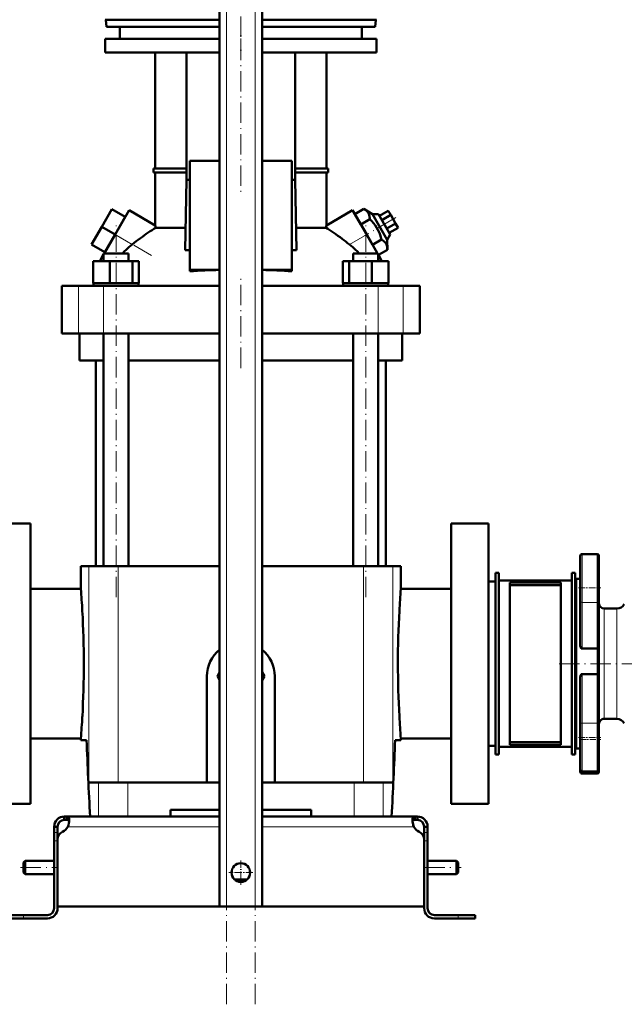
# Model space of a CAD drawing. Extents: x -1595 to 1972, y -1605 to 604.
# Tile 4 of 53: x -1210 to -853, y -333 to 247. Entities that reach past the tile are written whole.
import ezdxf

# ---------------------------------------------------------------- set-up
doc = ezdxf.new("R2010")
doc.units = 0
doc.linetypes.add('DASHDOT', pattern=[18.5, 12, -3, 0.5, -3])

msp = doc.modelspace()

# ---------------------------------------------------------------- linework, layer by layer
at = {"color": 7, "linetype": 'DASHDOT', "lineweight": 18}
for p, q in [((-1087.89, -333.25), (-1087.89, 357.65)), ((-1070.89, -333.25), (-1070.89, 357.65)), ((-1079.39, 236.43), (-1079.39, 305.86)), ((-1079.39, 234.71), (-1079.39, 144.83)), ((-988.06, 129.95), (-1006.74, 119.16)), ((-1132.11, 107.66), (-1162.22, 125.04)), ((-1152.93, -93.58), (-1152.93, 127.22)), ((-1005.85, -93.58), (-1005.85, 127.22)), ((-1079.39, 41.42), (-1079.39, 94.22)), ((-750.39, -132.68), (-894.39, -132.68)), ((-1209.19, -252.68), (-1187.59, -252.68)), ((-971.19, -252.68), (-949.59, -252.68))]:
    msp.add_line(p, q, dxfattribs=at)
at = {"color": 7, "lineweight": 50}
for p, q in [((-1091.89, -275.68), (-1091.89, 300.07)), ((-1066.89, -275.68), (-1066.89, 300.07)), ((-1159.14, 246.52), (-1159.25, 246.52)), ((-1158.89, 246.52), (-1159.25, 246.52)), ((-1159.14, 246.52), (-1091.89, 246.52)), ((-1158.51, 242.22), (-1158.89, 246.52)), ((-1066.89, 246.52), (-999.52, 246.52)), ((-1000.26, 242.22), (-999.89, 246.52)), ((-999.64, 246.52), (-999.89, 246.52)), ((-999.64, 246.52), (-999.52, 246.52)), ((-1148.83, 242.22), (-1158.51, 242.22)), ((-1150.7, 242.22), (-1150.7, 235.22)), ((-1091.89, 242.22), (-1148.83, 242.22)), ((-1000.26, 242.22), (-1066.89, 242.22)), ((-1008.1, 235.22), (-1008.1, 242.22)), ((-1159.4, 235.22), (-1091.89, 235.22)), ((-1159.4, 235.22), (-1159.4, 227.22)), ((-1066.89, 235.22), (-999.4, 235.22)), ((-999.4, 227.22), (-999.4, 235.22)), ((-1159.4, 227.22), (-1091.89, 227.22)), ((-1129.89, 158.97), (-1129.89, 227.22)), ((-1111.45, 227.22), (-1111.45, 152.32)), ((-1066.89, 227.22), (-999.4, 227.22)), ((-1047.32, 152.32), (-1047.32, 227.22)), ((-1028.89, 158.97), (-1028.89, 227.22)), ((-1091.89, 163.43), (-1109.39, 163.43)), ((-1109.39, 163.43), (-1109.39, 99.32)), ((-1049.39, 163.43), (-1066.89, 163.43)), ((-1049.39, 99.32), (-1049.39, 163.43)), ((-1130.89, 158.97), (-1111.45, 158.97)), ((-1130.89, 156.47), (-1130.89, 158.97)), ((-1047.32, 158.97), (-1027.89, 158.97)), ((-1027.89, 156.47), (-1027.89, 158.97)), ((-1111.45, 156.47), (-1130.89, 156.47)), ((-1129.89, 125.43), (-1129.89, 156.47)), ((-1111.45, 152.32), (-1112.13, 110.88)), ((-1111.45, 152.32), (-1109.39, 152.32)), ((-1049.39, 152.32), (-1047.32, 152.32)), ((-1027.89, 156.47), (-1047.32, 156.47)), ((-1046.64, 110.88), (-1047.32, 152.32)), ((-1028.89, 125.43), (-1028.89, 156.47)), ((-1155.31, 134.91), (-1161.31, 124.52)), ((-1147.52, 130.41), (-1155.31, 134.91)), ((-1153.52, 120.02), (-1145.27, 134.31)), ((-1129.89, 125.43), (-1145.27, 134.31)), ((-1028.89, 125.43), (-1013.51, 134.31)), ((-1013.51, 134.31), (-1005.26, 120.02)), ((-1012.18, 132.02), (-1006.92, 135.06)), ((-1006.92, 135.06), (-1001.83, 132.08)), ((-997.75, 131.02), (-992.55, 134.02)), ((-991.11, 131.52), (-992.55, 134.02)), ((-1147.52, 130.41), (-1153.52, 120.02)), ((-1008.72, 126.02), (-1012.18, 132.02)), ((-1008.72, 126.02), (-1003.45, 129.06)), ((-1001.83, 132.08), (-998.36, 132.08)), ((-1001.83, 132.08), (-993.1, 116.96)), ((-991.36, 119.96), (-998.36, 132.08)), ((-996.31, 128.52), (-991.11, 131.52)), ((-988.22, 126.52), (-991.11, 131.52)), ((-1161.31, 124.52), (-1167.31, 114.13)), ((-1153.52, 120.02), (-1161.31, 124.52)), ((-1129.56, 124.04), (-1111.92, 124.04)), ((-1046.86, 124.04), (-1029.22, 124.04)), ((-1001.79, 114.02), (-1008.72, 126.02)), ((-993.42, 123.52), (-988.22, 126.52)), ((-991.98, 121.02), (-986.78, 124.02)), ((-986.78, 124.02), (-988.22, 126.52)), ((-1159.99, 108.82), (-1153.52, 120.02)), ((-998.79, 108.82), (-1005.26, 120.02)), ((-1001.79, 114.02), (-996.52, 117.06)), ((-991.36, 119.96), (-993.1, 116.96)), ((-993.1, 116.96), (-993.06, 111.06)), ((-1159.52, 109.63), (-1167.31, 114.13)), ((-1112.13, 110.88), (-1109.39, 110.88)), ((-1049.39, 110.88), (-1046.64, 110.88)), ((-998.33, 108.02), (-993.06, 111.06)), ((-1162.58, 104.32), (-1162.09, 105.17)), ((-1162.09, 105.17), (-1160.23, 108.4)), ((-1162.09, 104.32), (-1162.09, 105.17)), ((-1160.23, 108.82), (-1158.09, 108.82)), ((-1160.23, 104.32), (-1160.23, 108.82)), ((-1158.09, 108.82), (-1145.63, 108.82)), ((-1145.63, 104.32), (-1145.63, 108.82)), ((-1013.15, 108.82), (-1000.69, 108.82)), ((-1013.15, 104.32), (-1013.15, 108.82)), ((-1000.69, 108.82), (-998.55, 108.82)), ((-998.55, 104.32), (-998.55, 108.82)), ((-996.68, 105.17), (-998.55, 108.4)), ((-996.68, 104.32), (-996.68, 105.17)), ((-996.68, 105.17), (-996.19, 104.32)), ((-1166.31, 104.32), (-1156.51, 104.32)), ((-1166.31, 91.32), (-1166.31, 104.32)), ((-1156.51, 91.32), (-1156.51, 104.32)), ((-1156.51, 104.32), (-1143.13, 104.32)), ((-1143.13, 91.32), (-1143.13, 104.32)), ((-1143.13, 104.32), (-1139.54, 104.32)), ((-1139.54, 91.32), (-1139.54, 104.32)), ((-1109.39, 99.32), (-1091.89, 99.32)), ((-1109.39, 98.41), (-1109.39, 99.32)), ((-1066.89, 99.32), (-1049.39, 99.32)), ((-1049.39, 98.41), (-1049.39, 99.32)), ((-1019.23, 104.32), (-1015.65, 104.32)), ((-1019.23, 91.32), (-1019.23, 104.32)), ((-1015.65, 91.32), (-1015.65, 104.32)), ((-1015.65, 104.32), (-1002.26, 104.32)), ((-1002.26, 91.32), (-1002.26, 104.32)), ((-1002.26, 104.32), (-992.46, 104.32)), ((-992.46, 91.32), (-992.46, 104.32)), ((-992.46, 91.32), (-992.46, 104.32)), ((-1184.89, 89.82), (-1174.95, 89.82)), ((-1184.89, 61.82), (-1184.89, 89.82)), ((-1174.95, 89.82), (-1160.38, 89.82)), ((-1166.31, 91.32), (-1165.3, 91.32)), ((-1166.13, 91.32), (-1165.94, 91.32)), ((-1166.13, 91.32), (-1166.13, 89.82)), ((-1165.3, 91.32), (-1157.52, 91.32)), ((-1160.38, 89.82), (-1091.89, 89.82)), ((-1157.52, 91.32), (-1156.51, 91.32)), ((-1156.51, 91.32), (-1155.13, 91.32)), ((-1155.13, 91.32), (-1152.93, 91.32)), ((-1152.93, 91.32), (-1144.51, 91.32)), ((-1144.51, 91.32), (-1143.13, 91.32)), ((-1143.13, 91.32), (-1142.76, 91.32)), ((-1142.76, 91.32), (-1139.73, 91.32)), ((-1139.73, 91.32), (-1139.54, 91.32)), ((-1139.73, 91.32), (-1139.73, 89.82)), ((-1066.89, 89.82), (-998.4, 89.82)), ((-1019.23, 91.32), (-1019.05, 91.32)), ((-1019.05, 91.32), (-1016.02, 91.32)), ((-1019.05, 91.32), (-1019.05, 89.82)), ((-1016.02, 91.32), (-1015.65, 91.32)), ((-1015.65, 91.32), (-1014.27, 91.32)), ((-1014.27, 91.32), (-1005.85, 91.32)), ((-1005.85, 91.32), (-1003.64, 91.32)), ((-1003.64, 91.32), (-1002.26, 91.32)), ((-1002.26, 91.32), (-1001.25, 91.32)), ((-1001.25, 91.32), (-993.47, 91.32)), ((-998.4, 89.82), (-983.82, 89.82)), ((-993.47, 91.32), (-992.46, 91.32)), ((-992.83, 91.32), (-992.65, 91.32)), ((-992.65, 91.32), (-992.65, 89.82)), ((-992.65, 91.32), (-992.65, 89.82)), ((-983.82, 89.82), (-973.89, 89.82)), ((-973.89, 61.82), (-973.89, 89.82)), ((-1174.95, 61.82), (-1184.89, 61.82)), ((-1160.38, 61.82), (-1174.95, 61.82)), ((-1174.39, 61.82), (-1174.39, 45.82)), ((-1091.89, 61.82), (-1160.38, 61.82)), ((-1160.23, -75.18), (-1160.23, 61.82)), ((-1145.63, -75.18), (-1145.63, 61.82)), ((-998.4, 61.82), (-1066.89, 61.82)), ((-1013.15, -75.18), (-1013.15, 61.82)), ((-998.55, -75.18), (-998.55, 61.82)), ((-983.82, 61.82), (-998.4, 61.82)), ((-984.39, 45.82), (-984.39, 61.82)), ((-973.89, 61.82), (-983.82, 61.82)), ((-1160.23, 45.82), (-1174.39, 45.82)), ((-1164.74, -75.18), (-1164.74, 45.82)), ((-1091.89, 45.82), (-1145.63, 45.82)), ((-1013.15, 45.82), (-1066.89, 45.82)), ((-984.39, 45.82), (-998.55, 45.82)), ((-994.04, 45.82), (-994.04, -75.18)), ((-1225.39, -50.18), (-1203.39, -50.18)), ((-1203.39, -215.18), (-1203.39, -50.18)), ((-955.39, -215.18), (-955.39, -50.18)), ((-955.39, -50.18), (-933.39, -50.18)), ((-933.39, -50.18), (-933.39, -132.68)), ((-879.39, -69.1), (-879.39, -88.1)), ((-869.39, -68.1), (-878.39, -68.1)), ((-868.39, -96.13), (-868.39, -69.1)), ((-1169, -75.18), (-1173.64, -75.18)), ((-1173.64, -88.68), (-1173.64, -75.18)), ((-1151.64, -75.18), (-1169, -75.18)), ((-1091.89, -75.18), (-1151.64, -75.18)), ((-1007.14, -75.18), (-1066.89, -75.18)), ((-1007.14, -75.18), (-989.77, -75.18)), ((-985.14, -75.18), (-989.77, -75.18)), ((-985.14, -88.68), (-985.14, -75.18)), ((-927.39, -79.18), (-929.39, -79.18)), ((-929.39, -79.18), (-929.39, -186.18)), ((-927.39, -79.18), (-927.39, -186.18)), ((-882.39, -79.18), (-884.39, -79.18)), ((-884.39, -79.18), (-884.39, -186.18)), ((-882.39, -79.18), (-882.39, -186.18)), ((-929.39, -84.28), (-933.39, -84.28)), ((-927.39, -181.68), (-927.39, -83.68)), ((-927.39, -83.68), (-884.39, -83.68)), ((-920.89, -180.43), (-920.89, -84.93)), ((-920.89, -84.93), (-890.89, -84.93)), ((-920.89, -86.47), (-890.89, -86.47)), ((-890.89, -180.43), (-890.89, -84.93)), ((-882.39, -83.68), (-882.39, -132.68)), ((-879.39, -82.68), (-881.39, -82.68)), ((-1203.39, -88.68), (-1173.64, -88.68)), ((-985.14, -88.68), (-955.39, -88.68)), ((-879.39, -88.1), (-879.39, -96.13)), ((-879.39, -122.18), (-879.39, -96.13)), ((-868.39, -96.13), (-868.39, -123.7)), ((-857.79, -100.18), (-865.39, -100.18)), ((-869.39, -123.84), (-878.39, -123.84)), ((-868.39, -138.95), (-868.39, -123.7)), ((-933.39, -132.68), (-933.39, -215.18)), ((-882.39, -132.68), (-882.39, -181.68)), ((-1091.89, -137.73), (-1093.24, -140.08)), ((-1065.53, -140.08), (-1066.89, -137.73)), ((-869.39, -138.79), (-878.39, -138.79)), ((-868.39, -138.95), (-868.39, -168.07)), ((-1099.39, -202.68), (-1099.39, -140.08)), ((-1093.24, -140.08), (-1091.89, -142.43)), ((-1066.89, -142.43), (-1065.53, -140.08)), ((-1059.39, -140.08), (-1059.39, -202.68)), ((-879.39, -168.07), (-879.39, -140.6)), ((-879.39, -168.07), (-879.39, -176.1)), ((-868.39, -195.1), (-868.39, -168.07)), ((-865.39, -165.18), (-857.79, -165.18)), ((-1173.64, -176.68), (-1203.39, -176.68)), ((-1173.64, -177.68), (-1173.64, -176.68)), ((-1170.28, -177.68), (-1173.64, -177.68)), ((-985.14, -177.68), (-988.49, -177.68)), ((-955.39, -176.68), (-985.14, -176.68)), ((-985.14, -177.68), (-985.14, -176.68)), ((-920.89, -178.89), (-890.89, -178.89)), ((-879.39, -176.1), (-879.39, -195.1)), ((-929.39, -181.08), (-933.39, -181.08)), ((-884.39, -181.68), (-927.39, -181.68)), ((-920.89, -180.43), (-890.89, -180.43)), ((-881.39, -182.68), (-879.39, -182.68)), ((-927.39, -186.18), (-929.39, -186.18)), ((-882.39, -186.18), (-884.39, -186.18)), ((-879.39, -195.1), (-879.39, -196.39)), ((-878.39, -196.1), (-869.39, -196.1)), ((-868.39, -196.39), (-868.39, -195.1)), ((-1169, -202.68), (-1163.28, -202.68)), ((-1163.28, -202.68), (-1146.07, -202.68)), ((-1146.07, -202.68), (-1091.89, -202.68)), ((-1066.89, -202.68), (-1012.71, -202.68)), ((-1012.71, -202.68), (-995.5, -202.68)), ((-995.5, -202.68), (-989.77, -202.68)), ((-878.39, -197.39), (-869.39, -197.39)), ((-1203.39, -215.18), (-1225.39, -215.18)), ((-1120.89, -222.68), (-1120.89, -218.68)), ((-1091.89, -218.68), (-1120.89, -218.68)), ((-1037.89, -218.68), (-1066.89, -218.68)), ((-1037.89, -218.68), (-1037.89, -222.68)), ((-933.39, -215.18), (-955.39, -215.18)), ((-1183.39, -222.68), (-1183.39, -224.68)), ((-1181.85, -222.68), (-1183.39, -222.68)), ((-1181.85, -224.68), (-1183.39, -224.68)), ((-1181.85, -222.68), (-1181.85, -224.68)), ((-1091.89, -222.68), (-1181.85, -222.68)), ((-1066.89, -222.68), (-976.92, -222.68)), ((-976.92, -222.68), (-976.92, -224.68)), ((-976.92, -222.68), (-975.39, -222.68)), ((-976.92, -224.68), (-975.39, -224.68)), ((-975.39, -222.68), (-975.39, -224.68)), ((-1189.39, -228.68), (-1187.39, -228.68)), ((-1189.39, -232.1), (-1189.39, -228.68)), ((-1187.39, -232.1), (-1187.39, -228.68)), ((-969.39, -228.68), (-971.39, -228.68)), ((-971.39, -232.1), (-971.39, -228.68)), ((-969.39, -232.1), (-969.39, -228.68)), ((-1189.39, -236.93), (-1189.39, -232.1)), ((-1189.39, -236.93), (-1189.39, -276.68)), ((-1187.39, -236.19), (-1187.39, -232.1)), ((-1187.39, -236.19), (-1187.39, -275.68)), ((-1187.39, -276.68), (-1187.39, -236.93)), ((-971.39, -236.93), (-971.39, -232.1)), ((-971.39, -275.68), (-971.39, -236.19)), ((-971.39, -276.68), (-971.39, -236.93)), ((-969.39, -236.93), (-969.39, -232.1)), ((-969.39, -276.68), (-969.39, -236.93)), ((-1207.39, -249.68), (-1206.39, -248.68)), ((-1206.39, -252.68), (-1206.39, -248.68)), ((-1206.39, -248.68), (-1189.39, -248.68)), ((-969.39, -248.68), (-952.39, -248.68)), ((-952.39, -252.68), (-952.39, -248.68)), ((-951.39, -249.68), (-952.39, -248.68)), ((-1207.39, -252.68), (-1207.39, -249.68)), ((-1207.39, -255.68), (-1207.39, -252.68)), ((-1206.39, -256.68), (-1206.39, -252.68)), ((-952.39, -256.68), (-952.39, -252.68)), ((-951.39, -252.68), (-951.39, -249.68)), ((-951.39, -255.68), (-951.39, -252.68)), ((-1207.39, -255.68), (-1206.39, -256.68)), ((-1206.39, -256.68), (-1189.39, -256.68)), ((-1083.16, -259.68), (-1079.39, -259.68)), ((-1079.39, -259.68), (-1075.61, -259.68)), ((-969.39, -256.68), (-952.39, -256.68)), ((-951.39, -255.68), (-952.39, -256.68)), ((-1079.39, -275.68), (-1187.39, -275.68)), ((-1087.89, -275.68), (-1091.89, -275.68)), ((-1087.89, -275.68), (-1070.89, -275.68)), ((-1079.39, -275.68), (-971.39, -275.68)), ((-1066.89, -275.68), (-1070.89, -275.68)), ((-1217.39, -280.68), (-1207.39, -280.68)), ((-1217.39, -282.68), (-1207.39, -282.68)), ((-1193.39, -280.68), (-1207.39, -280.68)), ((-1207.39, -282.68), (-1193.39, -282.68)), ((-965.39, -280.68), (-951.39, -280.68)), ((-951.39, -282.68), (-965.39, -282.68)), ((-941.39, -280.68), (-951.39, -280.68)), ((-941.39, -282.68), (-951.39, -282.68)), ((-941.39, -280.68), (-941.39, -282.68))]:
    msp.add_line(p, q, dxfattribs=at)
at = {"color": 7, "lineweight": 18}
for p, q in [((-1087.89, -275.68), (-1087.89, 300.07)), ((-1070.89, -275.68), (-1070.89, 300.07)), ((-1153.52, 120.02), (-1143.37, 114.16)), ((-1015.41, 114.16), (-1005.26, 120.02)), ((-1174.95, 61.82), (-1174.95, 89.82)), ((-1160.38, 61.82), (-1160.38, 89.82)), ((-998.4, 61.82), (-998.4, 89.82)), ((-983.82, 61.82), (-983.82, 89.82)), ((-878.39, -88.1), (-878.39, -68.1)), ((-869.39, -68.1), (-869.39, -96.56)), ((-1169, -75.18), (-1169, -202.68)), ((-1151.64, -75.18), (-1151.64, -202.68)), ((-1007.14, -75.18), (-1007.14, -202.68)), ((-989.77, -75.18), (-989.77, -202.68)), ((-881.39, -132.68), (-881.39, -82.68)), ((-878.39, -96.56), (-878.39, -88.1)), ((-869.39, -96.56), (-878.39, -96.56)), ((-878.39, -96.56), (-878.39, -123.84)), ((-869.39, -123.84), (-869.39, -96.56)), ((-865.39, -132.68), (-865.39, -100.18)), ((-857.79, -100.18), (-857.79, -132.68)), ((-869.39, -123.84), (-869.39, -138.79)), ((-881.39, -182.68), (-881.39, -132.68)), ((-865.39, -165.18), (-865.39, -132.68)), ((-857.79, -132.68), (-857.79, -165.18)), ((-878.39, -138.79), (-878.39, -167.65)), ((-869.39, -167.65), (-869.39, -138.79)), ((-869.39, -167.65), (-878.39, -167.65)), ((-878.39, -176.1), (-878.39, -167.65)), ((-869.39, -167.65), (-869.39, -196.1)), ((-878.39, -196.1), (-878.39, -176.1)), ((-878.39, -197.39), (-878.39, -196.1)), ((-869.39, -196.1), (-869.39, -197.39)), ((-1163.28, -202.68), (-1163.28, -222.68)), ((-1146.07, -202.68), (-1146.07, -222.68)), ((-1012.71, -202.68), (-1012.71, -222.68)), ((-995.5, -202.68), (-995.5, -222.68)), ((-1091.89, -228.68), (-1181.36, -228.68)), ((-1066.89, -228.68), (-977.42, -228.68)), ((-1189.39, -232.1), (-1187.39, -232.1)), ((-1189.39, -236.93), (-1187.39, -236.93)), ((-969.39, -232.1), (-971.39, -232.1)), ((-969.39, -236.93), (-971.39, -236.93)), ((-1207.39, -280.68), (-1207.39, -282.68)), ((-951.39, -280.68), (-951.39, -282.68))]:
    msp.add_line(p, q, dxfattribs=at)
at = {"color": 7, "linetype": 'DASHDOT', "lineweight": 18, "ltscale": 0.450015}
msp.add_line((-1079.4, 243.72), (-1079.4, 225.72), dxfattribs=at)
at = {"color": 7, "linetype": 'DASHDOT', "lineweight": 18, "ltscale": 0.329999}
for p, q in [((-880.49, -88.1), (-867.29, -88.1)), ((-880.49, -176.1), (-867.29, -176.1))]:
    msp.add_line(p, q, dxfattribs=at)
at = {"color": 7, "linetype": 'DASHDOT', "lineweight": 18, "ltscale": 0.300015}
msp.add_line((-879.39, -177.39), (-867.39, -177.39), dxfattribs=at)
at = {"color": 7, "linetype": 'DASHDOT', "lineweight": 18, "ltscale": 0.059998}
msp.add_line((-1189.59, -236.93), (-1187.19, -236.93), dxfattribs=at)
at = {"color": 7, "linetype": 'DASHDOT', "lineweight": 18, "ltscale": 0.060001}
for p, q in [((-971.59, -236.93), (-969.19, -236.93)), ((-951.39, -282.88), (-951.39, -280.48))]:
    msp.add_line(p, q, dxfattribs=at)
at = {"color": 7, "linetype": 'DASHDOT', "lineweight": 18, "ltscale": 0.3575}
msp.add_line((-1079.39, -248.53), (-1079.39, -262.83), dxfattribs=at)
at = {"color": 7, "linetype": 'DASHDOT', "lineweight": 18, "ltscale": 0.357501}
msp.add_line((-1072.24, -255.68), (-1086.54, -255.68), dxfattribs=at)
at = {"color": 7, "linetype": 'DASHDOT', "lineweight": 18, "ltscale": 0.060015}
msp.add_line((-1207.39, -280.48), (-1207.39, -282.88), dxfattribs=at)
at = {"color": 7, "lineweight": 50}
for points in [[(-1003.45, 129.06), (-1003.48, 129.74), (-1003.54, 130.39), (-1003.64, 130.92), (-1003.77, 131.42), (-1004.05, 132.17), (-1004.44, 132.86), (-1004.92, 133.49), (-1005.52, 134.07), (-1006.17, 134.58), (-1006.92, 135.06)], [(-996.52, 117.06), (-996.83, 118.21), (-997.18, 119.31), (-997.54, 120.34), (-997.94, 121.32), (-998.62, 122.76), (-999.4, 124.13), (-1000.28, 125.45), (-1001.28, 126.73), (-1002.31, 127.9), (-1003.45, 129.06)], [(-993.06, 111.06), (-993.09, 111.74), (-993.15, 112.39), (-993.25, 112.92), (-993.38, 113.42), (-993.66, 114.17), (-994.04, 114.86), (-994.53, 115.49), (-995.12, 116.07), (-995.78, 116.58), (-996.52, 117.06)], [(-878.39, -123.84), (-878.6, -123.8), (-878.79, -123.69), (-878.95, -123.55), (-879.07, -123.38), (-879.22, -123.09), (-879.31, -122.79), (-879.39, -122.18)], [(-868.39, -123.7), (-868.39, -123.71), (-868.39, -123.72), (-868.41, -123.73), (-868.48, -123.76), (-868.71, -123.8), (-869.39, -123.84)], [(-879.39, -140.6), (-879.34, -140.05), (-879.18, -139.51), (-878.96, -139.12), (-878.8, -138.95), (-878.61, -138.83), (-878.39, -138.79)], [(-869.39, -138.79), (-868.72, -138.83), (-868.49, -138.88), (-868.42, -138.91), (-868.4, -138.92), (-868.39, -138.94), (-868.39, -138.95)], [(-1180.51, -224.8), (-1180.53, -224.35), (-1180.58, -223.94), (-1180.71, -223.47), (-1180.91, -223.11), (-1181.18, -222.85), (-1181.49, -222.72), (-1181.85, -222.68)], [(-1180.56, -225.62), (-1180.69, -225.24), (-1180.92, -224.95), (-1181.24, -224.77), (-1181.64, -224.69), (-1181.85, -224.68)], [(-1181.36, -228.68), (-1180.99, -227.69), (-1180.73, -226.69), (-1180.57, -225.71), (-1180.51, -224.8)], [(-978.27, -224.8), (-978.25, -224.35), (-978.2, -223.94), (-978.07, -223.47), (-977.87, -223.11), (-977.6, -222.85), (-977.29, -222.72), (-976.92, -222.68)], [(-977.42, -228.68), (-977.78, -227.69), (-978.05, -226.69), (-978.21, -225.71), (-978.27, -224.8)], [(-978.22, -225.62), (-978.08, -225.24), (-977.86, -224.95), (-977.54, -224.77), (-977.13, -224.69), (-976.92, -224.68)], [(-976.92, -224.68), (-977.23, -224.7), (-977.5, -224.76), (-977.79, -224.9), (-978.02, -225.13), (-978.17, -225.44), (-978.22, -225.62)]]:
    msp.add_lwpolyline(points, dxfattribs=at)
msp.add_circle((-1079.39, -255.68), 5.5, dxfattribs=at)
for centre, radius, start, end in [((-1249.55, 96.31), 123.16, 13.01353, 13.67598), ((-906.75, 95.71), 125.7, 166.3234, 166.97246), ((-1037.96, -16.46), 167.85, 126.83137, 128.90298), ((-1121.94, -17.89), 169.66, 51.10507, 52.94964), ((-1098.44, 58.39), 71.61, 132.93157, 135.23193), ((-1098.32, 58.26), 71.79, 128.86101, 132.93063), ((-1060.45, 58.26), 71.79, 47.06937, 51.13899), ((-1060.33, 58.39), 71.61, 44.76807, 47.06842), ((-1080.62, -382.88), 482.15, 91.33907, 93.42057), ((-1078.15, -382.86), 482.13, 86.57942, 88.66101), ((-878.39, -69.1), 1, 90, 180.00001), ((-869.39, -69.1), 1, 0, 90), ((-881.39, -83.68), 1, 90, 180.00001), ((-1743.53, -133.03), 571.61, 3.15532, 4.44996), ((-415.21, -133.03), 571.65, 175.55008, 176.84464), ((-865.39, -97.18), 3, 180.00001, 270), ((-857.79, -95.18), 5, 270, 330), ((-1737.24, -132.7), 565.31, 0.00231, 3.15725), ((-421.54, -132.7), 565.32, 176.84276, 179.9977), ((-1079.39, -140.08), 20, 128.68233, 180.00001), ((-1079.39, -140.08), 20, 0, 51.31797), ((-1737.24, -132.66), 565.32, 356.84276, 359.99769), ((-421.54, -132.66), 565.31, 180.0023, 183.15725), ((-1743.57, -132.33), 571.65, 355.55009, 356.84464), ((-415.25, -132.33), 571.61, 183.15532, 184.44996), ((-865.39, -168.18), 3, 90, 180.00001), ((-857.79, -170.18), 5, 30, 90), ((2949.58, -12.45), 4123.18, 182.29661, 182.92258), ((-5108.36, -12.45), 4123.18, 357.07743, 357.7034), ((-5108.36, -12.45), 4123.18, 357.07743, 357.7034), ((-881.39, -181.68), 1, 180.00001, 270), ((-878.39, -195.1), 1, 179.99999, 270), ((-878.39, -196.39), 1, 179.99999, 270), ((-869.39, -195.1), 1, 270, 360), ((-869.39, -196.39), 1, 270, 360), ((-1183.39, -228.68), 6, 90, 179.99999), ((-1183.39, -228.68), 4, 90, 179.99999), ((-967.43, -224.43), 10.86, 186.3205, 203.06318), ((-975.39, -228.68), 6, 360, 90), ((-975.39, -228.68), 4, 360, 90), ((-1182.39, -236.19), 5, 115.26974, 180.00001), ((-1187.51, -225.34), 7, 295.26974, 331.51703), ((-971.27, -225.34), 7, 208.48296, 244.73026), ((-976.39, -236.19), 5, 0, 64.73026), ((-1193.39, -276.68), 4, 270, 0), ((-1193.39, -276.68), 6, 270, 0), ((-965.39, -276.68), 6, 180.00001, 270), ((-965.39, -276.68), 4, 180.00001, 270)]:
    msp.add_arc(centre, radius, start, end, dxfattribs=at)
for centre, major_axis, ratio, start_param, end_param in [((-1211.66, -30.86), (-106.91, -160.2), 0.216612, 3.579539, 3.690622), ((-943.44, -38.28), (110.71, -167.64), 0.214058, 2.598987, 2.71295)]:
    msp.add_ellipse(centre, major_axis=major_axis, ratio=ratio, start_param=start_param, end_param=end_param, dxfattribs=at)
at = {"color": 7, "lineweight": 18}
for centre, major_axis, start_param, end_param in [((-878.39, -96.13), (1, 0), 3.141593, 4.712389), ((-869.39, -96.13), (-1, 0), 1.570796, 3.141593), ((-878.39, -168.07), (-1, 0), 4.712389, 6.283185), ((-869.39, -168.07), (1, 0), 0, 1.570796)]:
    msp.add_ellipse(centre, major_axis=major_axis, ratio=0.422618, start_param=start_param, end_param=end_param, dxfattribs=at)

doc.saveas('drawing.dxf')
